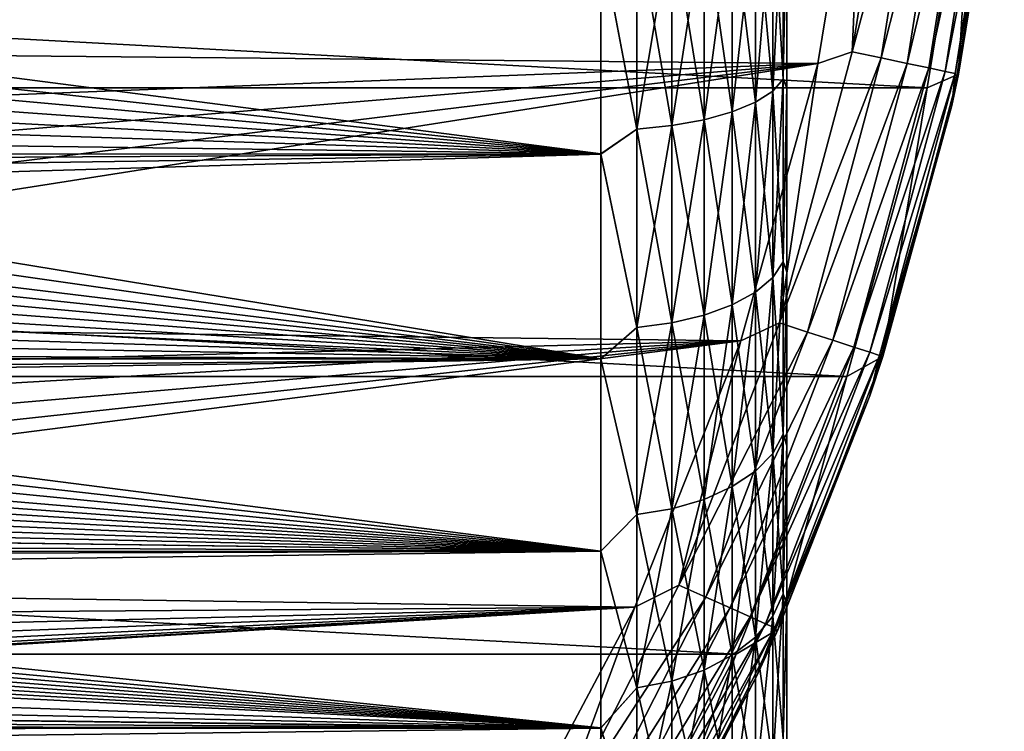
# Model space of a CAD drawing. Header units: metres. Extents: x -139 to 105, y -30 to 40.
# Tile 138 of 153: x 94 to 105, y -13 to -6. Entities that reach past the tile are written whole.
import ezdxf

# ---------------------------------------------------------------- set-up
doc = ezdxf.new("R2010")
doc.units = ezdxf.units.M
doc.layers.add('solid_150_SW0003', color=7, linetype='CONTINUOUS')

msp = doc.modelspace()

# ---------------------------------------------------------------- linework, layer by layer
at = {"layer": 'solid_150_SW0003'}
for points in [[(103.331467, -3.090294, 23.637949), (103.202087, -5.994539, 23.600716), (103.674194, -3.013779, 23.600716)], [(103.989929, -3.046964, 23.489986), (103.674194, -3.013779, 23.600716), (103.202087, -5.994539, 23.600716)], [(103.989929, -3.046964, 23.489986), (103.202087, -5.994539, 23.600716), (103.512627, -6.060545, 23.489986)], [(103.989929, -3.046964, 23.489986), (103.512627, -6.060545, 23.489986), (104.273201, -3.076737, 23.311325)], [(103.331467, -3.090294, 23.637949), (87.471046, -5.168263, 23.637949), (87.108177, -5.970055, 23.637949)], [(103.331467, -3.090294, 23.637949), (87.108177, -5.970055, 23.637949), (102.834328, -6.122422, 23.637949)], [(103.331467, -3.090294, 23.637949), (102.834328, -6.122422, 23.637949), (103.202087, -5.994539, 23.600716)], [(103.512627, -6.060545, 23.489986), (103.791229, -6.119765, 23.311325), (104.273201, -3.076737, 23.311325)], [(104.273201, -3.076737, 23.311325), (103.791229, -6.119765, 23.311325), (104.509781, -3.101603, 23.073709)], [(103.791229, -6.119765, 23.311325), (104.023918, -6.169224, 23.073709), (104.509781, -3.101603, 23.073709)], [(104.509781, -3.101603, 23.073709), (104.023918, -6.169224, 23.073709), (104.687782, -3.120311, 22.789078)], [(104.023918, -6.169224, 23.073709), (104.198982, -6.206436, 22.789078), (104.687782, -3.120311, 22.789078)], [(104.687782, -3.120311, 22.789078), (104.198982, -6.206436, 22.789078), (104.798256, -3.131923, 22.471731)], [(104.198982, -6.206436, 22.789078), (104.30764, -6.229532, 22.471731), (104.798256, -3.131923, 22.471731)], [(104.798256, -3.131923, 22.471731), (104.30764, -6.229532, 22.471731), (104.809868, -3.372205, 22.137949)], [(104.34446, -6.2372, 3.937949), (104.524162, -3.221479, 3.637949), (104.835678, -3.135656, 3.937949)], [(104.34446, -6.2372, 3.937949), (104.835678, -3.135656, 3.937949), (104.809868, -3.372205, 22.137949)], [(104.006081, -6.381353, 3.637949), (45.993919, -6.381353, 3.637949), (45.475842, -3.221479, 3.637949)], [(104.524162, -3.221479, 3.637949), (104.006081, -6.381353, 3.637949), (45.475842, -3.221479, 3.637949)], [(104.34446, -6.2372, 3.937949), (104.006081, -6.381353, 3.637949), (104.524162, -3.221479, 3.637949)], [(104.34446, -6.2372, 3.937949), (104.809868, -3.372205, 22.137949), (104.271538, -6.570941, 22.137949)], [(104.30764, -6.229532, 22.471731), (104.271538, -6.570941, 22.137949), (104.809868, -3.372205, 22.137949)], [(102.162476, -4.407482, 57.466141), (102.34758, -4.327674, 57.802876), (102.34758, -6.418256, 58.428753)], [(102.162476, -6.536616, 94.021973), (102.34758, -6.418256, 93.696777), (102.34758, -4.327674, 94.322655)], [(102.162476, -4.407482, 94.659393), (102.162476, -6.536616, 94.021973), (102.34758, -4.327674, 94.322655)], [(102.34758, -4.327674, 57.802876), (102.46154, -4.241066, 58.168301), (102.46154, -6.28981, 58.781654)], [(102.34758, -6.418256, 93.696777), (102.46154, -6.28981, 93.34388), (102.46154, -4.241066, 93.95723)], [(102.34758, -4.327674, 94.322655), (102.34758, -6.418256, 93.696777), (102.46154, -4.241066, 93.95723)], [(102.34758, -6.418256, 58.428753), (102.34758, -4.327674, 57.802876), (102.46154, -6.28981, 58.781654)], [(102.46154, -4.241066, 93.95723), (102.46154, -6.28981, 93.34388), (102.499969, -4.305751, 93.539963)], [(102.46154, -6.28981, 58.781654), (102.46154, -4.241066, 58.168301), (102.499969, -4.276308, 58.578812)], [(102.46154, -6.28981, 58.781654), (102.499969, -4.276308, 58.578812), (102.499969, -6.360862, 59.225105)], [(102.46154, -6.28981, 93.34388), (102.499969, -6.386082, 92.891335), (102.499969, -4.305751, 93.539963)], [(102.499969, -4.276308, 58.578812), (102.499969, -4.305751, 93.539963), (102.499969, -6.360862, 59.225105)], [(102.499969, -6.360862, 59.225105), (102.499969, -4.305751, 93.539963), (102.499969, -6.386082, 92.891335)], [(101.913353, -4.477417, 57.171059), (102.162476, -4.407482, 57.466141), (102.162476, -6.536616, 58.103561)], [(101.913353, -6.640335, 94.306938), (102.162476, -6.536616, 94.021973), (102.162476, -4.407482, 94.659393)], [(101.913353, -4.477417, 94.954475), (101.913353, -6.640335, 94.306938), (102.162476, -4.407482, 94.659393)], [(102.162476, -6.536616, 58.103561), (102.162476, -4.407482, 57.466141), (102.34758, -6.418256, 58.428753)], [(101.263527, -4.57738, 56.749283), (101.609802, -4.534786, 56.929001), (101.609802, -6.725418, 57.584831)], [(101.263527, -6.788588, 94.714256), (101.609802, -6.725418, 94.540703), (101.609802, -4.534786, 95.196533)], [(101.263527, -4.57738, 95.376251), (101.263527, -6.788588, 94.714256), (101.609802, -4.534786, 95.196533)], [(101.609802, -4.534786, 56.929001), (101.913353, -4.477417, 57.171059), (101.913353, -6.640335, 57.818596)], [(101.609802, -6.725418, 94.540703), (101.913353, -6.640335, 94.306938), (101.913353, -4.477417, 94.954475)], [(101.609802, -4.534786, 95.196533), (101.609802, -6.725418, 94.540703), (101.913353, -4.477417, 94.954475)], [(101.609802, -6.725418, 57.584831), (101.609802, -4.534786, 56.929001), (101.913353, -6.640335, 57.818596)], [(101.913353, -6.640335, 57.818596), (101.913353, -4.477417, 57.171059), (102.162476, -6.536616, 58.103561)], [(100.88784, -6.827414, 94.82093), (100.88784, -4.603559, 95.48671), (100.499969, -4.788538, 95.481049)], [(100.88784, -4.603559, 56.638821), (100.88784, -6.827414, 57.3046), (100.499969, -4.786158, 56.643898)], [(101.263527, -4.57738, 95.376251), (100.88784, -4.603559, 95.48671), (100.88784, -6.827414, 94.82093)], [(101.263527, -4.57738, 95.376251), (100.88784, -6.827414, 94.82093), (101.263527, -6.788588, 94.714256)], [(101.263527, -6.788588, 57.411274), (100.88784, -4.603559, 56.638821), (101.263527, -4.57738, 56.749283)], [(101.263527, -6.788588, 57.411274), (100.88784, -6.827414, 57.3046), (100.88784, -4.603559, 56.638821)], [(101.263527, -6.788588, 57.411274), (101.263527, -4.57738, 56.749283), (101.609802, -6.725418, 57.584831)], [(26.666658, -4.780045, 95.483139), (26.666658, -5.945813, 95.158501), (100.499969, -4.788538, 95.481049)], [(26.666658, -7.090243, 94.763786), (100.499969, -7.093896, 94.762405), (100.499969, -4.788538, 95.481049)], [(26.666658, -5.945813, 95.158501), (26.666658, -7.090243, 94.763786), (100.499969, -4.788538, 95.481049)], [(88.336945, -5.514043, 56.83791), (100.499969, -4.786158, 56.643898), (100.499969, -7.091874, 57.362362)], [(100.88784, -6.827414, 57.3046), (100.499969, -7.091874, 57.362362), (100.499969, -4.786158, 56.643898)], [(100.88784, -6.827414, 94.82093), (100.499969, -4.788538, 95.481049), (100.499969, -7.093896, 94.762405)], [(88.250305, -5.738677, 56.903763), (88.336945, -5.514043, 56.83791), (100.499969, -7.091874, 57.362362)], [(88.153435, -5.967317, 56.97374), (88.250305, -5.738677, 56.903763), (100.499969, -7.091874, 57.362362)], [(102.834328, -6.122422, 23.637949), (87.108177, -5.970055, 23.637949), (86.691742, -6.748047, 23.637949)], [(88.046577, -6.199893, 57.048008), (88.153435, -5.967317, 56.97374), (100.499969, -7.091874, 57.362362)], [(102.834328, -6.122422, 23.637949), (102.420998, -8.909621, 23.600716), (103.202087, -5.994539, 23.600716)], [(103.512627, -6.060545, 23.489986), (103.202087, -5.994539, 23.600716), (102.420998, -8.909621, 23.600716)], [(102.834328, -6.122422, 23.637949), (85.709229, -8.219518, 23.637949), (85.151192, -8.899096, 23.637949)], [(102.834328, -6.122422, 23.637949), (85.151192, -8.899096, 23.637949), (102.007019, -9.102047, 23.637949)], [(102.834328, -6.122422, 23.637949), (86.223427, -7.501052, 23.637949), (85.709229, -8.219518, 23.637949)], [(102.834328, -6.122422, 23.637949), (86.691742, -6.748047, 23.637949), (86.223427, -7.501052, 23.637949)], [(102.834328, -6.122422, 23.637949), (102.007019, -9.102047, 23.637949), (102.420998, -8.909621, 23.600716)], [(103.512627, -6.060545, 23.489986), (102.420998, -8.909621, 23.600716), (102.722931, -9.007726, 23.489986)], [(103.512627, -6.060545, 23.489986), (102.722931, -9.007726, 23.489986), (103.791229, -6.119765, 23.311325)], [(102.722931, -9.007726, 23.489986), (102.99382, -9.095744, 23.311325), (103.791229, -6.119765, 23.311325)], [(103.791229, -6.119765, 23.311325), (102.99382, -9.095744, 23.311325), (104.023918, -6.169224, 23.073709)], [(87.929955, -6.436327, 57.126728), (88.046577, -6.199893, 57.048008), (100.499969, -7.091874, 57.362362)], [(102.99382, -9.095744, 23.311325), (103.220062, -9.169253, 23.073709), (104.023918, -6.169224, 23.073709)], [(104.023918, -6.169224, 23.073709), (103.220062, -9.169253, 23.073709), (104.198982, -6.206436, 22.789078)], [(103.220062, -9.169253, 23.073709), (103.390282, -9.224562, 22.789078), (104.198982, -6.206436, 22.789078)], [(104.198982, -6.206436, 22.789078), (103.390282, -9.224562, 22.789078), (104.30764, -6.229532, 22.471731)], [(103.390282, -9.224562, 22.789078), (103.495926, -9.258888, 22.471731), (104.30764, -6.229532, 22.471731)], [(104.30764, -6.229532, 22.471731), (103.495926, -9.258888, 22.471731), (104.271538, -6.570941, 22.137949)], [(103.531647, -9.270657, 3.937949), (104.006081, -6.381353, 3.637949), (104.34446, -6.2372, 3.937949)], [(103.531647, -9.270657, 3.937949), (104.34446, -6.2372, 3.937949), (104.271538, -6.570941, 22.137949)], [(102.34758, -6.418256, 58.428753), (102.46154, -6.28981, 58.781654), (102.46154, -8.253495, 59.628704)], [(102.34758, -8.422042, 92.832428), (102.46154, -8.253495, 92.496826), (102.46154, -6.28981, 93.34388)], [(102.34758, -6.418256, 93.696777), (102.34758, -8.422042, 92.832428), (102.46154, -6.28981, 93.34388)], [(102.46154, -6.28981, 93.34388), (102.46154, -8.253495, 92.496826), (102.499969, -6.386082, 92.891335)], [(102.46154, -8.253495, 59.628704), (102.46154, -6.28981, 58.781654), (102.499969, -6.360862, 59.225105)], [(103.144096, -9.485468, 3.637949), (46.855904, -9.485468, 3.637949), (45.993919, -6.381353, 3.637949)], [(104.006081, -6.381353, 3.637949), (103.144096, -9.485468, 3.637949), (45.993919, -6.381353, 3.637949)], [(87.801186, -6.676376, 57.210026), (87.929955, -6.436327, 57.126728), (100.499969, -7.091874, 57.362362)], [(102.162476, -6.536616, 58.103561), (102.34758, -6.418256, 58.428753), (102.34758, -8.422042, 59.293102)], [(102.162476, -8.577354, 93.141685), (102.34758, -8.422042, 92.832428), (102.34758, -6.418256, 93.696777)], [(102.162476, -6.536616, 94.021973), (102.162476, -8.577354, 93.141685), (102.34758, -6.418256, 93.696777)], [(102.34758, -8.422042, 59.293102), (102.34758, -6.418256, 58.428753), (102.46154, -8.253495, 59.628704)], [(102.46154, -8.253495, 59.628704), (102.499969, -6.360862, 59.225105), (102.499969, -8.3418, 60.112926)], [(102.46154, -8.253495, 92.496826), (102.499969, -8.364715, 92.000412), (102.499969, -6.386082, 92.891335)], [(102.499969, -6.360862, 59.225105), (102.499969, -6.386082, 92.891335), (102.499969, -8.3418, 60.112926)], [(102.499969, -8.3418, 60.112926), (102.499969, -6.386082, 92.891335), (102.499969, -8.364715, 92.000412)], [(103.531647, -9.270657, 3.937949), (103.144096, -9.485468, 3.637949), (104.006081, -6.381353, 3.637949)], [(101.913353, -6.640335, 57.818596), (102.162476, -6.536616, 58.103561), (102.162476, -8.577354, 58.983849)], [(101.913353, -8.713454, 93.412682), (102.162476, -8.577354, 93.141685), (102.162476, -6.536616, 94.021973)], [(101.913353, -6.640335, 94.306938), (101.913353, -8.713454, 93.412682), (102.162476, -6.536616, 94.021973)], [(102.162476, -8.577354, 58.983849), (102.162476, -6.536616, 58.103561), (102.34758, -8.422042, 59.293102)], [(101.609802, -6.725418, 57.584831), (101.913353, -6.640335, 57.818596), (101.913353, -8.713454, 58.712852)], [(101.609802, -8.8251, 93.634987), (101.913353, -8.713454, 93.412682), (101.913353, -6.640335, 94.306938)], [(101.609802, -6.725418, 94.540703), (101.609802, -8.8251, 93.634987), (101.913353, -6.640335, 94.306938)], [(101.913353, -8.713454, 58.712852), (101.913353, -6.640335, 57.818596), (102.162476, -8.577354, 58.983849)], [(103.531647, -9.270657, 3.937949), (104.271538, -6.570941, 22.137949), (103.390991, -9.692858, 22.137949)], [(103.495926, -9.258888, 22.471731), (103.390991, -9.692858, 22.137949), (104.271538, -6.570941, 22.137949)], [(87.659851, -6.919888, 57.298042), (87.801186, -6.676376, 57.210026), (100.499969, -7.091874, 57.362362)], [(101.263527, -6.788588, 57.411274), (101.609802, -6.725418, 57.584831), (101.609802, -8.8251, 58.490547)], [(101.263527, -8.907992, 93.800034), (101.609802, -8.8251, 93.634987), (101.609802, -6.725418, 94.540703)], [(101.263527, -6.788588, 94.714256), (101.263527, -8.907992, 93.800034), (101.609802, -6.725418, 94.540703)], [(101.609802, -8.8251, 58.490547), (101.609802, -6.725418, 57.584831), (101.913353, -8.713454, 58.712852)], [(100.88784, -8.95894, 93.901482), (100.88784, -6.827414, 94.82093), (100.499969, -7.093896, 94.762405)], [(100.88784, -6.827414, 57.3046), (100.88784, -8.95894, 58.224052), (100.499969, -7.091874, 57.362362)], [(101.263527, -6.788588, 94.714256), (100.88784, -6.827414, 94.82093), (100.88784, -8.95894, 93.901482)], [(101.263527, -6.788588, 94.714256), (100.88784, -8.95894, 93.901482), (101.263527, -8.907992, 93.800034)], [(101.263527, -8.907992, 58.325497), (100.88784, -6.827414, 57.3046), (101.263527, -6.788588, 57.411274)], [(101.263527, -8.907992, 58.325497), (100.88784, -8.95894, 58.224052), (100.88784, -6.827414, 57.3046)], [(101.263527, -8.907992, 58.325497), (101.263527, -6.788588, 57.411274), (101.609802, -8.8251, 58.490547)], [(87.505714, -7.166795, 57.390945), (87.659851, -6.919888, 57.298042), (100.499969, -7.091874, 57.362362)], [(26.666658, -7.090243, 94.763786), (26.666658, -8.208178, 94.300789), (100.499969, -7.093896, 94.762405)], [(26.666658, -9.295751, 93.771202), (100.499969, -9.295961, 93.771095), (100.499969, -7.093896, 94.762405)], [(26.666658, -8.208178, 94.300789), (26.666658, -9.295751, 93.771202), (100.499969, -7.093896, 94.762405)], [(87.337837, -7.417028, 57.488926), (87.505714, -7.166795, 57.390945), (100.499969, -9.294181, 58.353504)], [(87.505714, -7.166795, 57.390945), (100.499969, -7.091874, 57.362362), (100.499969, -9.294181, 58.353504)], [(100.88784, -8.95894, 58.224052), (100.499969, -9.294181, 58.353504), (100.499969, -7.091874, 57.362362)], [(100.88784, -8.95894, 93.901482), (100.499969, -7.093896, 94.762405), (100.499969, -9.295961, 93.771095)], [(87.156509, -7.670467, 57.592148), (87.337837, -7.417028, 57.488926), (100.499969, -9.294181, 58.353504)], [(87.010681, -7.86241, 57.673035), (87.156509, -7.670467, 57.592148), (100.499969, -9.294181, 58.353504)], [(86.856316, -8.05595, 57.756989), (87.010681, -7.86241, 57.673035), (100.499969, -9.294181, 58.353504)], [(86.693604, -8.251028, 57.844086), (86.856316, -8.05595, 57.756989), (100.499969, -9.294181, 58.353504)], [(86.521614, -8.447208, 57.934212), (86.693604, -8.251028, 57.844086), (100.499969, -9.294181, 58.353504)], [(102.34758, -8.422042, 59.293102), (102.46154, -8.253495, 59.628704), (102.46154, -10.105566, 60.697998)], [(102.34758, -10.311934, 91.741302), (102.46154, -10.105566, 91.427536), (102.46154, -8.253495, 92.496826)], [(102.34758, -8.422042, 92.832428), (102.34758, -10.311934, 91.741302), (102.46154, -8.253495, 92.496826)], [(102.46154, -8.253495, 92.496826), (102.46154, -10.105566, 91.427536), (102.499969, -8.364715, 92.000412)], [(102.46154, -10.105566, 60.697998), (102.46154, -8.253495, 59.628704), (102.499969, -8.3418, 60.112926)], [(102.46154, -10.105566, 60.697998), (102.499969, -8.3418, 60.112926), (102.499969, -10.207144, 61.236755)], [(102.499969, -8.3418, 60.112926), (102.499969, -8.364715, 92.000412), (102.499969, -10.207144, 61.236755)], [(86.339806, -8.644251, 58.027336), (86.521614, -8.447208, 57.934212), (100.499969, -9.294181, 58.353504)], [(102.162476, -8.577354, 58.983849), (102.34758, -8.422042, 59.293102), (102.34758, -10.311934, 60.384232)], [(102.162476, -10.502099, 92.030434), (102.34758, -10.311934, 91.741302), (102.34758, -8.422042, 92.832428)], [(102.162476, -8.577354, 93.141685), (102.162476, -10.502099, 92.030434), (102.34758, -8.422042, 92.832428)], [(102.34758, -10.311934, 60.384232), (102.34758, -8.422042, 59.293102), (102.46154, -10.105566, 60.697998)], [(102.46154, -10.105566, 91.427536), (102.499969, -10.230143, 90.872856), (102.499969, -8.364715, 92.000412)], [(102.499969, -10.207144, 61.236755), (102.499969, -8.364715, 92.000412), (102.499969, -10.230143, 90.872856)], [(86.14875, -8.842356, 58.123631), (86.339806, -8.644251, 58.027336), (100.499969, -9.294181, 58.353504)], [(101.913353, -8.713454, 58.712852), (102.162476, -8.577354, 58.983849), (102.162476, -10.502099, 60.0951)], [(101.913353, -10.668739, 92.283798), (102.162476, -10.502099, 92.030434), (102.162476, -8.577354, 93.141685)], [(101.913353, -8.713454, 93.412682), (101.913353, -10.668739, 92.283798), (102.162476, -8.577354, 93.141685)], [(102.162476, -10.502099, 60.0951), (102.162476, -8.577354, 58.983849), (102.34758, -10.311934, 60.384232)], [(101.609802, -8.8251, 58.490547), (101.913353, -8.713454, 58.712852), (101.913353, -10.668739, 59.841736)], [(101.609802, -10.805438, 92.491638), (101.913353, -10.668739, 92.283798), (101.913353, -8.713454, 93.412682)], [(101.609802, -8.8251, 93.634987), (101.609802, -10.805438, 92.491638), (101.913353, -8.713454, 93.412682)], [(101.913353, -10.668739, 59.841736), (101.913353, -8.713454, 58.712852), (102.162476, -10.502099, 60.0951)], [(85.947647, -9.041018, 58.222931), (86.14875, -8.842356, 58.123631), (100.499969, -9.294181, 58.353504)], [(101.263527, -8.907992, 58.325497), (101.609802, -8.8251, 58.490547), (101.609802, -10.805438, 59.633896)], [(101.263527, -10.906931, 92.64595), (101.609802, -10.805438, 92.491638), (101.609802, -8.8251, 93.634987)], [(101.263527, -8.907992, 93.800034), (101.263527, -10.906931, 92.64595), (101.609802, -8.8251, 93.634987)], [(101.609802, -10.805438, 59.633896), (101.609802, -8.8251, 58.490547), (101.913353, -10.668739, 59.841736)], [(102.007019, -9.102047, 23.637949), (85.151192, -8.899096, 23.637949), (84.54538, -9.545377, 23.637949)], [(100.88784, -10.969311, 92.740791), (100.88784, -8.95894, 93.901482), (100.499969, -9.295961, 93.771095)], [(100.88784, -8.95894, 58.224052), (100.88784, -10.969311, 59.384739), (100.499969, -9.294181, 58.353504)], [(101.263527, -8.907992, 93.800034), (100.88784, -8.95894, 93.901482), (100.88784, -10.969311, 92.740791)], [(101.263527, -8.907992, 93.800034), (100.88784, -10.969311, 92.740791), (101.263527, -10.906931, 92.64595)], [(101.263527, -10.906931, 59.479584), (100.88784, -8.95894, 58.224052), (101.263527, -8.907992, 58.325497)], [(101.263527, -10.906931, 59.479584), (100.88784, -10.969311, 59.384739), (100.88784, -8.95894, 58.224052)], [(101.263527, -10.906931, 59.479584), (101.263527, -8.907992, 58.325497), (101.609802, -10.805438, 59.633896)], [(102.007019, -9.102047, 23.637949), (101.33947, -11.727088, 23.600716), (102.420998, -8.909621, 23.600716)], [(102.722931, -9.007726, 23.489986), (102.420998, -8.909621, 23.600716), (101.33947, -11.727088, 23.600716)], [(85.735718, -9.239752, 58.325047), (85.947647, -9.041018, 58.222931), (100.499969, -9.294181, 58.353504)], [(102.722931, -9.007726, 23.489986), (101.33947, -11.727088, 23.600716), (101.629494, -11.856215, 23.489986)], [(102.722931, -9.007726, 23.489986), (101.629494, -11.856215, 23.489986), (102.99382, -9.095744, 23.311325)], [(101.629494, -11.856215, 23.489986), (101.889702, -11.972067, 23.311325), (102.99382, -9.095744, 23.311325)], [(102.99382, -9.095744, 23.311325), (101.889702, -11.972067, 23.311325), (103.220062, -9.169253, 23.073709)], [(102.007019, -9.102047, 23.637949), (82.501053, -11.223425, 23.637949), (81.748047, -11.691742, 23.637949)], [(102.007019, -9.102047, 23.637949), (81.748047, -11.691742, 23.637949), (100.865837, -11.965358, 23.637949)], [(102.007019, -9.102047, 23.637949), (83.219521, -10.709226, 23.637949), (82.501053, -11.223425, 23.637949)], [(102.007019, -9.102047, 23.637949), (83.899094, -10.151193, 23.637949), (83.219521, -10.709226, 23.637949)], [(102.007019, -9.102047, 23.637949), (84.54538, -9.545377, 23.637949), (83.899094, -10.151193, 23.637949)], [(102.007019, -9.102047, 23.637949), (100.865837, -11.965358, 23.637949), (101.33947, -11.727088, 23.600716)], [(101.889702, -11.972067, 23.311325), (102.107018, -12.068823, 23.073709), (103.220062, -9.169253, 23.073709)], [(103.220062, -9.169253, 23.073709), (102.107018, -12.068823, 23.073709), (103.390282, -9.224562, 22.789078)], [(26.666658, -9.295751, 93.771202), (26.666658, -10.34947, 93.176743), (100.499969, -9.295961, 93.771095)], [(26.666658, -10.34947, 93.176743), (100.499969, -11.362654, 92.5215), (100.499969, -9.295961, 93.771095)], [(85.513618, -9.438818, 58.430168), (85.735718, -9.239752, 58.325047), (100.499969, -9.294181, 58.353504)], [(85.513618, -9.438818, 58.430168), (100.499969, -9.294181, 58.353504), (100.499969, -11.360966, 59.602867)], [(100.88784, -10.969311, 59.384739), (100.499969, -11.360966, 59.602867), (100.499969, -9.294181, 58.353504)], [(100.88784, -10.969311, 92.740791), (100.499969, -9.295961, 93.771095), (100.499969, -11.362654, 92.5215)], [(102.107018, -12.068823, 23.073709), (102.270523, -12.141621, 22.789078), (103.390282, -9.224562, 22.789078)], [(103.390282, -9.224562, 22.789078), (102.270523, -12.141621, 22.789078), (103.495926, -9.258888, 22.471731)], [(102.270523, -12.141621, 22.789078), (102.372009, -12.186803, 22.471731), (103.495926, -9.258888, 22.471731)], [(103.495926, -9.258888, 22.471731), (102.372009, -12.186803, 22.471731), (103.390991, -9.692858, 22.137949)], [(102.406296, -12.202254, 3.937949), (103.144096, -9.485468, 3.637949), (103.531647, -9.270657, 3.937949)], [(102.406296, -12.202254, 3.937949), (103.531647, -9.270657, 3.937949), (103.390991, -9.692858, 22.137949)], [(101.955551, -12.46792, 3.637949), (48.044449, -12.46792, 3.637949), (46.855904, -9.485468, 3.637949)], [(103.144096, -9.485468, 3.637949), (101.955551, -12.46792, 3.637949), (46.855904, -9.485468, 3.637949)], [(85.280655, -9.637877, 58.538181), (85.513618, -9.438818, 58.430168), (100.499969, -11.360966, 59.602867)], [(102.406296, -12.202254, 3.937949), (101.955551, -12.46792, 3.637949), (103.144096, -9.485468, 3.637949)], [(85.035645, -9.836379, 58.648823), (85.280655, -9.637877, 58.538181), (100.499969, -11.360966, 59.602867)], [(102.406296, -12.202254, 3.937949), (103.390991, -9.692858, 22.137949), (102.178543, -12.701456, 22.137949)], [(102.372009, -12.186803, 22.471731), (102.178543, -12.701456, 22.137949), (103.390991, -9.692858, 22.137949)], [(84.779007, -10.034513, 58.762238), (85.035645, -9.836379, 58.648823), (100.499969, -11.360966, 59.602867)], [(84.565239, -10.19266, 58.854935), (84.779007, -10.034513, 58.762238), (100.499969, -11.360966, 59.602867)], [(102.34758, -10.311934, 60.384232), (102.46154, -10.105566, 60.697998), (102.46154, -11.820976, 61.975075)], [(102.34758, -12.062375, 90.438148), (102.46154, -11.820976, 90.150459), (102.46154, -10.105566, 91.427536)], [(102.34758, -10.311934, 91.741302), (102.34758, -12.062375, 90.438148), (102.46154, -10.105566, 91.427536)], [(102.46154, -10.105566, 91.427536), (102.46154, -11.820976, 90.150459), (102.499969, -10.230143, 90.872856)], [(102.46154, -11.820976, 61.975075), (102.46154, -10.105566, 60.697998), (102.499969, -10.207144, 61.236755)], [(84.343193, -10.350065, 58.94915), (84.565239, -10.19266, 58.854935), (100.499969, -11.360966, 59.602867)], [(102.46154, -11.820976, 61.975075), (102.499969, -10.207144, 61.236755), (102.499969, -11.918193, 62.574802)], [(102.46154, -11.820976, 90.150459), (102.499969, -11.939188, 89.532272), (102.499969, -10.230143, 90.872856)], [(102.499969, -10.207144, 61.236755), (102.499969, -10.230143, 90.872856), (102.499969, -11.918193, 62.574802)], [(102.499969, -11.918193, 62.574802), (102.499969, -10.230143, 90.872856), (102.499969, -11.939188, 89.532272)], [(26.666658, -10.34947, 93.176743), (26.666658, -11.365859, 92.519287), (100.499969, -11.362654, 92.5215)], [(84.112221, -10.506396, 59.044674), (84.343193, -10.350065, 58.94915), (100.499969, -11.360966, 59.602867)], [(102.162476, -10.502099, 60.0951), (102.34758, -10.311934, 60.384232), (102.34758, -12.062375, 61.687389)], [(102.162476, -12.284821, 90.703247), (102.34758, -12.062375, 90.438148), (102.34758, -10.311934, 91.741302)], [(102.162476, -10.502099, 92.030434), (102.162476, -12.284821, 90.703247), (102.34758, -10.311934, 91.741302)], [(102.34758, -12.062375, 61.687389), (102.34758, -10.311934, 60.384232), (102.46154, -11.820976, 61.975075)], [(83.872993, -10.662089, 59.141785), (84.112221, -10.506396, 59.044674), (100.499969, -11.360966, 59.602867)], [(101.913353, -10.668739, 59.841736), (102.162476, -10.502099, 60.0951), (102.162476, -12.284821, 61.422287)], [(101.913353, -12.479748, 90.935547), (102.162476, -12.284821, 90.703247), (102.162476, -10.502099, 92.030434)], [(101.913353, -10.668739, 92.283798), (101.913353, -12.479748, 90.935547), (102.162476, -10.502099, 92.030434)], [(102.162476, -12.284821, 61.422287), (102.162476, -10.502099, 60.0951), (102.34758, -12.062375, 61.687389)], [(83.62529, -10.816917, 59.240337), (83.872993, -10.662089, 59.141785), (100.499969, -11.360966, 59.602867)], [(101.609802, -10.805438, 59.633896), (101.913353, -10.668739, 59.841736), (101.913353, -12.479748, 61.189983)], [(101.609802, -12.63965, 91.126114), (101.913353, -12.479748, 90.935547), (101.913353, -10.668739, 92.283798)], [(101.609802, -10.805438, 92.491638), (101.609802, -12.63965, 91.126114), (101.913353, -10.668739, 92.283798)], [(101.913353, -12.479748, 61.189983), (101.913353, -10.668739, 59.841736), (102.162476, -12.284821, 61.422287)], [(83.368362, -10.970318, 59.33997), (83.62529, -10.816917, 59.240337), (100.499969, -11.360966, 59.602867)], [(101.263527, -10.906931, 59.479584), (101.609802, -10.805438, 59.633896), (101.609802, -12.63965, 60.999416)], [(101.263527, -12.758372, 91.267601), (101.609802, -12.63965, 91.126114), (101.609802, -10.805438, 92.491638)], [(101.263527, -10.906931, 92.64595), (101.263527, -12.758372, 91.267601), (101.609802, -10.805438, 92.491638)], [(101.609802, -12.63965, 60.999416), (101.609802, -10.805438, 59.633896), (101.913353, -12.479748, 61.189983)], [(83.101494, -11.121772, 59.440311), (83.368362, -10.970318, 59.33997), (100.499969, -11.360966, 59.602867)], [(100.88784, -12.831341, 91.354561), (100.88784, -10.969311, 92.740791), (100.499969, -11.362654, 92.5215)], [(100.88784, -10.969311, 59.384739), (100.88784, -12.831341, 60.770969), (100.499969, -11.360966, 59.602867)], [(101.263527, -10.906931, 92.64595), (100.88784, -10.969311, 92.740791), (100.88784, -12.831341, 91.354561)], [(101.263527, -10.906931, 92.64595), (100.88784, -12.831341, 91.354561), (101.263527, -12.758372, 91.267601)], [(101.263527, -12.758372, 60.857929), (100.88784, -10.969311, 59.384739), (101.263527, -10.906931, 59.479584)], [(101.263527, -12.758372, 60.857929), (100.88784, -12.831341, 60.770969), (100.88784, -10.969311, 59.384739)], [(101.263527, -12.758372, 60.857929), (101.263527, -10.906931, 59.479584), (101.609802, -12.63965, 60.999416)], [(82.825233, -11.271847, 59.54171), (83.101494, -11.121772, 59.440311), (100.499969, -11.360966, 59.602867)], [(82.539543, -11.420386, 59.644039), (82.825233, -11.271847, 59.54171), (100.499969, -11.360966, 59.602867)], [(26.666658, -12.341339, 91.800972), (100.499969, -13.263636, 91.031929), (100.499969, -11.362654, 92.5215)], [(26.666658, -11.365859, 92.519287), (26.666658, -12.341339, 91.800972), (100.499969, -11.362654, 92.5215)], [(82.243698, -11.566622, 59.746731), (82.539543, -11.420386, 59.644039), (100.499969, -13.262094, 61.092239)], [(82.539543, -11.420386, 59.644039), (100.499969, -11.360966, 59.602867), (100.499969, -13.262094, 61.092239)], [(100.88784, -12.831341, 60.770969), (100.499969, -13.262094, 61.092239), (100.499969, -11.360966, 59.602867)], [(100.88784, -12.831341, 91.354561), (100.499969, -11.362654, 92.5215), (100.499969, -13.263636, 91.031929)], [(81.988907, -11.686184, 59.83215), (82.243698, -11.566622, 59.746731), (100.499969, -13.262094, 61.092239)], [(100.865837, -11.965358, 23.637949), (81.748047, -11.691742, 23.637949), (80.970055, -12.108175, 23.637949)], [(81.726494, -11.803555, 59.917305), (81.988907, -11.686184, 59.83215), (100.499969, -13.262094, 61.092239)], [(100.865837, -11.965358, 23.637949), (99.969368, -14.41607, 23.600716), (101.33947, -11.727088, 23.600716)], [(101.629494, -11.856215, 23.489986), (101.33947, -11.727088, 23.600716), (99.969368, -14.41607, 23.600716)], [(81.456772, -11.919077, 60.002399), (81.726494, -11.803555, 59.917305), (100.499969, -13.262094, 61.092239)], [(102.34758, -12.062375, 61.687389), (102.46154, -11.820976, 61.975075), (102.46154, -13.376529, 63.442661)], [(102.34758, -13.649693, 88.94059), (102.46154, -13.376529, 88.682869), (102.46154, -11.820976, 90.150459)], [(102.34758, -12.062375, 90.438148), (102.34758, -13.649693, 88.94059), (102.46154, -11.820976, 90.150459)], [(102.46154, -11.820976, 90.150459), (102.46154, -13.376529, 88.682869), (102.499969, -11.939188, 89.532272)], [(102.46154, -13.376529, 63.442661), (102.46154, -11.820976, 61.975075), (102.499969, -11.918193, 62.574802)], [(81.179733, -12.032765, 60.087399), (81.456772, -11.919077, 60.002399), (100.499969, -13.262094, 61.092239)], [(101.629494, -11.856215, 23.489986), (99.969368, -14.41607, 23.600716), (100.244308, -14.574806, 23.489986)], [(101.629494, -11.856215, 23.489986), (100.244308, -14.574806, 23.489986), (101.889702, -11.972067, 23.311325)], [(102.46154, -13.376529, 63.442661), (102.499969, -11.918193, 62.574802), (102.499969, -13.458577, 64.110107)], [(102.46154, -13.376529, 88.682869), (102.499969, -13.476722, 87.994957), (102.499969, -11.939188, 89.532272)], [(102.499969, -11.918193, 62.574802), (102.499969, -11.939188, 89.532272), (102.499969, -13.458577, 64.110107)], [(102.499969, -13.458577, 64.110107), (102.499969, -11.939188, 89.532272), (102.499969, -13.476722, 87.994957)], [(100.865837, -11.965358, 23.637949), (76.763031, -13.383622, 23.637949), (75.880714, -13.470695, 23.637949)], [(100.865837, -11.965358, 23.637949), (75.880714, -13.470695, 23.637949), (99.418167, -14.696926, 23.637949)], [(100.865837, -11.965358, 23.637949), (77.635735, -13.240045, 23.637949), (76.763031, -13.383622, 23.637949)], [(100.865837, -11.965358, 23.637949), (78.491714, -13.040371, 23.637949), (77.635735, -13.240045, 23.637949)], [(100.865837, -11.965358, 23.637949), (79.338676, -12.782981, 23.637949), (78.491714, -13.040371, 23.637949)], [(100.865837, -11.965358, 23.637949), (80.168266, -12.471044, 23.637949), (79.338676, -12.782981, 23.637949)], [(100.865837, -11.965358, 23.637949), (80.970055, -12.108175, 23.637949), (80.168266, -12.471044, 23.637949)], [(80.895386, -12.144634, 60.172279), (81.179733, -12.032765, 60.087399), (100.499969, -13.262094, 61.092239)], [(100.865837, -11.965358, 23.637949), (99.418167, -14.696926, 23.637949), (99.969368, -14.41607, 23.600716)], [(100.244308, -14.574806, 23.489986), (100.490974, -14.717222, 23.311325), (101.889702, -11.972067, 23.311325)], [(101.889702, -11.972067, 23.311325), (100.490974, -14.717222, 23.311325), (102.107018, -12.068823, 23.073709)], [(80.603722, -12.254698, 60.257004), (80.895386, -12.144634, 60.172279), (100.499969, -13.262094, 61.092239)], [(100.490974, -14.717222, 23.311325), (100.696991, -14.836164, 23.073709), (102.107018, -12.068823, 23.073709)], [(102.107018, -12.068823, 23.073709), (100.696991, -14.836164, 23.073709), (102.270523, -12.141621, 22.789078)], [(100.696991, -14.836164, 23.073709), (100.85199, -14.925653, 22.789078), (102.270523, -12.141621, 22.789078)], [(102.270523, -12.141621, 22.789078), (100.85199, -14.925653, 22.789078), (102.372009, -12.186803, 22.471731)], [(102.162476, -12.284821, 61.422287), (102.34758, -12.062375, 61.687389), (102.34758, -13.649693, 63.184944)], [(102.162476, -13.901411, 89.17807), (102.34758, -13.649693, 88.94059), (102.34758, -12.062375, 90.438148)], [(102.162476, -12.284821, 90.703247), (102.162476, -13.901411, 89.17807), (102.34758, -12.062375, 90.438148)], [(102.34758, -13.649693, 63.184944), (102.34758, -12.062375, 61.687389), (102.46154, -13.376529, 63.442661)], [(79.74791, -12.545732, 60.487003), (80.603722, -12.254698, 60.257004), (100.499969, -13.262094, 61.092239)], [(100.85199, -14.925653, 22.789078), (100.948189, -14.981196, 22.471731), (102.372009, -12.186803, 22.471731)], [(102.372009, -12.186803, 22.471731), (100.948189, -14.981196, 22.471731), (102.178543, -12.701456, 22.137949)], [(100.980759, -15, 3.937949), (101.955551, -12.46792, 3.637949), (102.406296, -12.202254, 3.937949)], [(100.980759, -15, 3.937949), (102.406296, -12.202254, 3.937949), (102.178543, -12.701456, 22.137949)], [(26.666658, -12.341339, 91.800972), (26.666658, -13.271824, 91.024666), (100.499969, -13.263636, 91.031929)], [(101.913353, -12.479748, 61.189983), (102.162476, -12.284821, 61.422287), (102.162476, -13.901411, 62.94746)], [(101.913353, -14.121989, 89.386177), (102.162476, -13.901411, 89.17807), (102.162476, -12.284821, 90.703247)], [(101.913353, -12.479748, 90.935547), (101.913353, -14.121989, 89.386177), (102.162476, -12.284821, 90.703247)], [(102.162476, -13.901411, 62.94746), (102.162476, -12.284821, 61.422287), (102.34758, -13.649693, 63.184944)], [(100.448036, -15.312876, 3.637949), (49.55196, -15.312876, 3.637949), (48.044449, -12.46792, 3.637949)], [(101.955551, -12.46792, 3.637949), (100.448036, -15.312876, 3.637949), (48.044449, -12.46792, 3.637949)], [(100.980759, -15, 3.937949), (100.448036, -15.312876, 3.637949), (101.955551, -12.46792, 3.637949)], [(101.609802, -12.63965, 60.999416), (101.913353, -12.479748, 61.189983), (101.913353, -14.121989, 62.739357)], [(101.609802, -14.302934, 89.556885), (101.913353, -14.121989, 89.386177), (101.913353, -12.479748, 90.935547)], [(101.609802, -12.63965, 91.126114), (101.609802, -14.302934, 89.556885), (101.913353, -12.479748, 90.935547)], [(101.913353, -14.121989, 62.739357), (101.913353, -12.479748, 61.189983), (102.162476, -13.901411, 62.94746)], [(78.91053, -12.787589, 60.684948), (79.74791, -12.545732, 60.487003), (100.499969, -13.262094, 61.092239)], [(101.263527, -12.758372, 60.857929), (101.609802, -12.63965, 60.999416), (101.609802, -14.302934, 62.568645)], [(101.263527, -14.437279, 89.68364), (101.609802, -14.302934, 89.556885), (101.609802, -12.63965, 91.126114)], [(101.263527, -12.758372, 91.267601), (101.263527, -14.437279, 89.68364), (101.609802, -12.63965, 91.126114)], [(101.609802, -14.302934, 62.568645), (101.609802, -12.63965, 60.999416), (101.913353, -14.121989, 62.739357)], [(78.091568, -12.981942, 60.848663), (78.91053, -12.787589, 60.684948), (100.499969, -13.262094, 61.092239)], [(100.980759, -15, 3.937949), (102.178543, -12.701456, 22.137949), (100.648346, -15.561565, 22.137949)], [(100.948189, -14.981196, 22.471731), (100.648346, -15.561565, 22.137949), (102.178543, -12.701456, 22.137949)], [(101.263527, -12.758372, 91.267601), (100.88784, -12.831341, 91.354561), (100.88784, -14.51985, 89.761536)], [(101.263527, -12.758372, 91.267601), (100.88784, -14.51985, 89.761536), (101.263527, -14.437279, 89.68364)], [(101.263527, -14.437279, 62.441895), (100.88784, -12.831341, 60.770969), (101.263527, -12.758372, 60.857929)], [(101.263527, -14.437279, 62.441895), (101.263527, -12.758372, 60.857929), (101.609802, -14.302934, 62.568645)], [(100.88784, -14.51985, 89.761536), (100.88784, -12.831341, 91.354561), (100.499969, -13.263636, 91.031929)], [(100.88784, -12.831341, 60.770969), (100.88784, -14.51985, 62.363995), (100.499969, -13.262094, 61.092239)], [(101.263527, -14.437279, 62.441895), (100.88784, -14.51985, 62.363995), (100.88784, -12.831341, 60.770969)], [(77.293015, -13.129788, 60.97607), (78.091568, -12.981942, 60.848663), (100.499969, -13.262094, 61.092239)], [(76.520782, -13.231032, 61.064781), (77.293015, -13.129788, 60.97607), (100.499969, -13.262094, 61.092239)], [(26.666658, -14.153364, 90.193657), (100.499969, -14.97121, 89.324089), (100.499969, -13.263636, 91.031929)], [(26.666658, -13.271824, 91.024666), (26.666658, -14.153364, 90.193657), (100.499969, -13.263636, 91.031929)], [(75.000008, -13.307758, 61.132816), (75.761711, -13.289144, 61.116249), (100.499969, -14.969843, 62.7999)], [(75.761711, -13.289144, 61.116249), (76.520782, -13.231032, 61.064781), (100.499969, -13.262094, 61.092239)], [(75.761711, -13.289144, 61.116249), (100.499969, -13.262094, 61.092239), (100.499969, -14.969843, 62.7999)], [(100.88784, -14.51985, 62.363995), (100.499969, -14.969843, 62.7999), (100.499969, -13.262094, 61.092239)], [(100.88784, -14.51985, 89.761536), (100.499969, -13.263636, 91.031929), (100.499969, -14.97121, 89.324089)]]:
    msp.add_3dface(points, dxfattribs=at)

doc.saveas('drawing.dxf')
